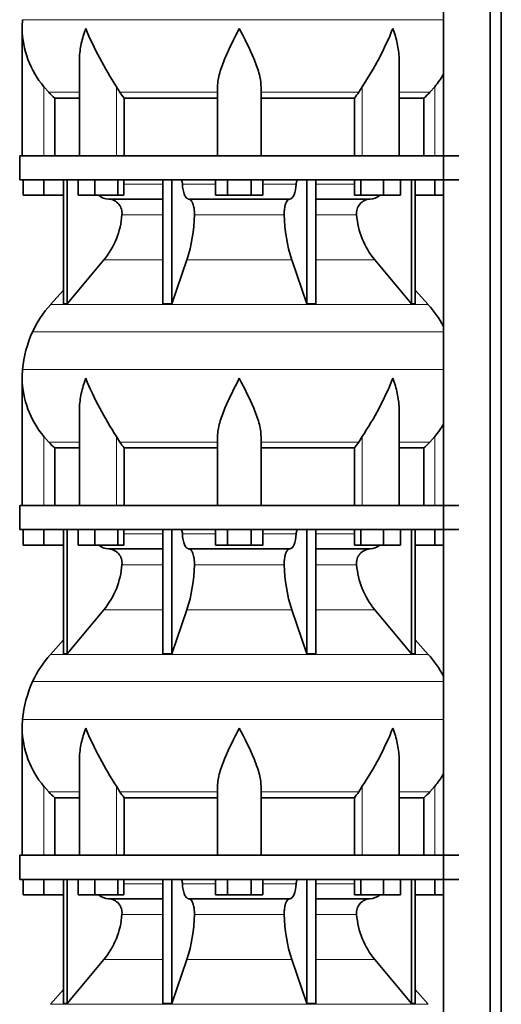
# Model space of a CAD drawing. Header units: millimetres. Extents: x 166 to 762, y -3522 to 2287.
# Tile 21 of 27: x 171 to 371, y 693 to 1101. Entities that reach past the tile are written whole.
import ezdxf

# ---------------------------------------------------------------- set-up
doc = ezdxf.new("R2010")
doc.units = ezdxf.units.MM
doc.layers.add('LOW_134-17', color=7, linetype='Continuous')
doc.layers.add('VSI134_DIFFUSORE', color=7, linetype='Continuous')

# ---------------------------------------------------------------- blocks, each defined once
blk = doc.blocks.new('SE')
at = {"layer": 'LOW_134-17', "color": 7, "linetype": 'Continuous', "lineweight": 35}
for p, q in [((346.64, 1789.68), (346.64, -691.82)), ((366.02, -691.82), (366.02, 1789.68)), ((370.57, -691.82), (370.57, 1789.68)), ((346.57, 1179.68), (346.57, 1044.68)), ((346.57, 1034.68), (346.57, 899.68)), ((346.57, 889.68), (346.57, 754.68)), ((346.57, 744.68), (346.57, 609.68))]:
    blk.add_line(p, q, dxfattribs=at)
at = {"layer": 'VSI134_DIFFUSORE', "color": 4, "linetype": 'Continuous', "lineweight": 9}
for p, q in [((172.18, 1101.04), (346.57, 1101.04)), ((181.01, 1044.68), (181.01, 1073.28)), ((183.02, 1070.98), (195.73, 1070.98)), ((211.09, 1044.68), (211.09, 1073.28)), ((212.52, 1070.98), (253.01, 1070.98)), ((271.01, 1070.98), (311.5, 1070.98)), ((312.92, 1044.68), (312.92, 1073.28)), ((328.28, 1070.98), (340.99, 1070.98)), ((343.01, 1044.68), (343.01, 1073.28)), ((214.21, 1032.91), (230.31, 1032.91)), ((238.43, 1032.91), (252.19, 1032.91)), ((271.82, 1032.91), (285.58, 1032.91)), ((293.7, 1032.91), (309.8, 1032.91)), ((230.31, 1020.14), (213.38, 1020.14)), ((280.62, 1020.14), (243.39, 1020.14)), ((310.63, 1020.14), (293.7, 1020.14)), ((205.86, 1001.44), (230.31, 1001.44)), ((240.28, 1001.44), (283.73, 1001.44)), ((293.7, 1001.44), (318.15, 1001.44)), ((183.71, 982.93), (340.3, 982.93)), ((346.57, 971.67), (176.34, 971.67)), ((172.18, 956.04), (346.57, 956.04)), ((181.01, 899.68), (181.01, 928.28)), ((211.09, 899.68), (211.09, 928.28)), ((312.92, 899.68), (312.92, 928.28)), ((343.01, 899.68), (343.01, 928.28)), ((183.02, 925.98), (195.73, 925.98)), ((212.52, 925.98), (253.01, 925.98)), ((271.01, 925.98), (311.5, 925.98)), ((328.28, 925.98), (340.99, 925.98)), ((214.21, 887.91), (230.31, 887.91)), ((238.43, 887.91), (252.19, 887.91)), ((271.82, 887.91), (285.58, 887.91)), ((293.7, 887.91), (309.8, 887.91)), ((230.31, 875.14), (213.38, 875.14)), ((280.62, 875.14), (243.39, 875.14)), ((310.63, 875.14), (293.7, 875.14)), ((205.86, 856.44), (230.31, 856.44)), ((240.28, 856.44), (283.73, 856.44)), ((293.7, 856.44), (318.15, 856.44)), ((183.71, 837.93), (340.3, 837.93)), ((346.57, 826.67), (176.34, 826.67)), ((172.18, 811.04), (346.57, 811.04)), ((181.01, 754.68), (181.01, 783.28)), ((183.02, 780.98), (195.73, 780.98)), ((211.09, 754.68), (211.09, 783.28)), ((212.52, 780.98), (253.01, 780.98)), ((271.01, 780.98), (311.5, 780.98)), ((312.92, 754.68), (312.92, 783.28)), ((328.28, 780.98), (340.99, 780.98)), ((343.01, 754.68), (343.01, 783.28)), ((214.21, 742.91), (230.31, 742.91)), ((238.43, 742.91), (252.19, 742.91)), ((271.82, 742.91), (285.58, 742.91)), ((293.7, 742.91), (309.8, 742.91)), ((230.31, 730.14), (213.38, 730.14)), ((280.62, 730.14), (243.39, 730.14)), ((310.63, 730.14), (293.7, 730.14)), ((205.86, 711.44), (230.31, 711.44)), ((240.28, 711.44), (283.73, 711.44)), ((293.7, 711.44), (318.15, 711.44)), ((183.71, 692.93), (340.3, 692.93))]:
    blk.add_line(p, q, dxfattribs=at)
at = {"layer": 'VSI134_DIFFUSORE', "color": 7, "linetype": 'Continuous', "lineweight": 35}
for p, q in [((172.01, 1097.42), (172.01, 1044.68)), ((195.73, 1084.04), (195.73, 1044.68)), ((328.28, 1044.68), (328.28, 1084.04)), ((183.02, 1070.98), (181.01, 1073.28)), ((212.52, 1070.98), (211.09, 1073.28)), ((253.01, 1044.68), (253.01, 1073.28)), ((271.01, 1044.68), (271.01, 1073.28)), ((312.92, 1073.28), (311.5, 1070.98)), ((343.01, 1073.28), (340.99, 1070.98)), ((185.53, 1068.54), (195.73, 1068.54)), ((185.53, 1044.68), (185.53, 1068.54)), ((214.3, 1068.54), (253.01, 1068.54)), ((214.3, 1044.68), (214.3, 1068.54)), ((271.01, 1068.54), (309.72, 1068.54)), ((309.72, 1068.54), (309.72, 1044.68)), ((328.28, 1068.54), (338.48, 1068.54)), ((338.48, 1068.54), (338.48, 1044.68)), ((353.01, 1044.68), (171.01, 1044.68)), ((171.01, 1044.68), (171.01, 1034.68)), ((171.01, 1034.68), (353.01, 1034.68)), ((172.51, 1028.28), (172.51, 1034.68)), ((172.51, 1028.28), (172.51, 1034.68)), ((181.01, 1028.28), (181.01, 1034.68)), ((189.18, 1034.68), (189.18, 983.23)), ((190.71, 1034.68), (190.71, 983.23)), ((195.25, 1028.28), (195.25, 1034.68)), ((202.19, 1028.28), (202.19, 1034.68)), ((211.67, 1028.28), (211.67, 1034.68)), ((214.21, 1028.28), (214.21, 1034.68)), ((230.31, 1034.68), (230.31, 983.23)), ((234, 1034.68), (234, 983.23)), ((252.19, 1028.28), (252.19, 1034.68)), ((257.1, 1028.28), (257.1, 1034.68)), ((266.91, 1028.28), (266.91, 1034.68)), ((271.82, 1028.28), (271.82, 1034.68)), ((290.01, 1034.68), (290.01, 983.23)), ((293.7, 1034.68), (293.7, 983.23)), ((309.8, 1028.28), (309.8, 1034.68)), ((312.34, 1028.28), (312.34, 1034.68)), ((321.82, 1028.28), (321.82, 1034.68)), ((328.76, 1028.28), (328.76, 1034.68)), ((333.3, 1034.68), (333.3, 983.23)), ((334.83, 1034.68), (334.83, 983.23)), ((343.01, 1028.28), (343.01, 1034.68)), ((181.01, 1028.28), (172.51, 1028.28)), ((189.18, 1028.28), (181.01, 1028.28)), ((202.19, 1028.28), (195.25, 1028.28)), ((211.67, 1028.28), (202.19, 1028.28)), ((207.83, 1026.68), (230.31, 1026.68)), ((214.21, 1028.28), (211.67, 1028.28)), ((241.1, 1026.68), (282.91, 1026.68)), ((257.1, 1028.28), (252.19, 1028.28)), ((266.91, 1028.28), (257.1, 1028.28)), ((271.82, 1028.28), (266.91, 1028.28)), ((293.7, 1026.68), (316.18, 1026.68)), ((312.34, 1028.28), (309.8, 1028.28)), ((321.82, 1028.28), (312.34, 1028.28)), ((328.76, 1028.28), (321.82, 1028.28)), ((343.01, 1028.28), (334.83, 1028.28)), ((346.57, 1028.28), (343.01, 1028.28)), ((190.71, 983.23), (205.86, 1001.44)), ((234, 983.23), (240.28, 1001.44)), ((283.73, 1001.44), (290.01, 983.23)), ((318.15, 1001.44), (333.3, 983.23)), ((189.18, 989), (183.71, 982.93)), ((340.3, 982.93), (334.83, 989)), ((189.18, 983.23), (190.71, 983.23)), ((230.31, 983.23), (234, 983.23)), ((290.01, 983.23), (293.7, 983.23)), ((333.3, 983.23), (334.83, 983.23)), ((172.01, 952.42), (172.01, 899.68)), ((195.73, 939.04), (195.73, 899.68)), ((328.28, 899.68), (328.28, 939.04)), ((183.02, 925.98), (181.01, 928.28)), ((212.52, 925.98), (211.09, 928.28)), ((253.01, 899.68), (253.01, 928.28)), ((271.01, 899.68), (271.01, 928.28)), ((312.92, 928.28), (311.5, 925.98)), ((343.01, 928.28), (340.99, 925.98)), ((185.53, 923.54), (195.73, 923.54)), ((185.53, 899.68), (185.53, 923.54)), ((214.3, 923.54), (253.01, 923.54)), ((214.3, 899.68), (214.3, 923.54)), ((271.01, 923.54), (309.72, 923.54)), ((309.72, 923.54), (309.72, 899.68)), ((328.28, 923.54), (338.48, 923.54)), ((338.48, 923.54), (338.48, 899.68)), ((353.01, 899.68), (171.01, 899.68)), ((171.01, 899.68), (171.01, 889.68)), ((171.01, 889.68), (353.01, 889.68)), ((172.51, 883.28), (172.51, 889.68)), ((172.51, 883.28), (172.51, 889.68)), ((181.01, 883.28), (181.01, 889.68)), ((189.18, 889.68), (189.18, 838.23)), ((190.71, 889.68), (190.71, 838.23)), ((195.25, 883.28), (195.25, 889.68)), ((202.19, 883.28), (202.19, 889.68)), ((211.67, 883.28), (211.67, 889.68)), ((214.21, 883.28), (214.21, 889.68)), ((230.31, 889.68), (230.31, 838.23)), ((234, 889.68), (234, 838.23)), ((252.19, 883.28), (252.19, 889.68)), ((257.1, 883.28), (257.1, 889.68)), ((266.91, 883.28), (266.91, 889.68)), ((271.82, 883.28), (271.82, 889.68)), ((290.01, 889.68), (290.01, 838.23)), ((293.7, 889.68), (293.7, 838.23)), ((309.8, 883.28), (309.8, 889.68)), ((312.34, 883.28), (312.34, 889.68)), ((321.82, 883.28), (321.82, 889.68)), ((328.76, 883.28), (328.76, 889.68)), ((333.3, 889.68), (333.3, 838.23)), ((334.83, 889.68), (334.83, 838.23)), ((343.01, 883.28), (343.01, 889.68)), ((181.01, 883.28), (172.51, 883.28)), ((189.18, 883.28), (181.01, 883.28)), ((202.19, 883.28), (195.25, 883.28)), ((211.67, 883.28), (202.19, 883.28)), ((207.83, 881.68), (230.31, 881.68)), ((214.21, 883.28), (211.67, 883.28)), ((241.1, 881.68), (282.91, 881.68)), ((257.1, 883.28), (252.19, 883.28)), ((266.91, 883.28), (257.1, 883.28)), ((271.82, 883.28), (266.91, 883.28)), ((293.7, 881.68), (316.18, 881.68)), ((312.34, 883.28), (309.8, 883.28)), ((321.82, 883.28), (312.34, 883.28)), ((328.76, 883.28), (321.82, 883.28)), ((343.01, 883.28), (334.83, 883.28)), ((346.57, 883.28), (343.01, 883.28)), ((190.71, 838.23), (205.86, 856.44)), ((234, 838.23), (240.28, 856.44)), ((283.73, 856.44), (290.01, 838.23)), ((318.15, 856.44), (333.3, 838.23)), ((189.18, 844), (183.71, 837.93)), ((340.3, 837.93), (334.83, 844)), ((189.18, 838.23), (190.71, 838.23)), ((230.31, 838.23), (234, 838.23)), ((290.01, 838.23), (293.7, 838.23)), ((333.3, 838.23), (334.83, 838.23)), ((172.01, 807.42), (172.01, 754.68)), ((195.73, 794.04), (195.73, 754.68)), ((328.28, 754.68), (328.28, 794.04)), ((183.02, 780.98), (181.01, 783.28)), ((212.52, 780.98), (211.09, 783.28)), ((253.01, 754.68), (253.01, 783.28)), ((271.01, 754.68), (271.01, 783.28)), ((312.92, 783.28), (311.5, 780.98)), ((343.01, 783.28), (340.99, 780.98)), ((185.53, 778.54), (195.73, 778.54)), ((185.53, 754.68), (185.53, 778.54)), ((214.3, 778.54), (253.01, 778.54)), ((214.3, 754.68), (214.3, 778.54)), ((271.01, 778.54), (309.72, 778.54)), ((309.72, 778.54), (309.72, 754.68)), ((328.28, 778.54), (338.48, 778.54)), ((338.48, 778.54), (338.48, 754.68)), ((353.01, 754.68), (171.01, 754.68)), ((171.01, 754.68), (171.01, 744.68)), ((171.01, 744.68), (353.01, 744.68)), ((172.51, 738.28), (172.51, 744.68)), ((172.51, 738.28), (172.51, 744.68)), ((181.01, 738.28), (181.01, 744.68)), ((189.18, 744.68), (189.18, 693.23)), ((190.71, 744.68), (190.71, 693.23)), ((195.25, 738.28), (195.25, 744.68)), ((202.19, 738.28), (202.19, 744.68)), ((211.67, 738.28), (211.67, 744.68)), ((214.21, 738.28), (214.21, 744.68)), ((230.31, 744.68), (230.31, 693.23)), ((234, 744.68), (234, 693.23)), ((252.19, 738.28), (252.19, 744.68)), ((257.1, 738.28), (257.1, 744.68)), ((266.91, 738.28), (266.91, 744.68)), ((271.82, 738.28), (271.82, 744.68)), ((290.01, 744.68), (290.01, 693.23)), ((293.7, 744.68), (293.7, 693.23)), ((309.8, 738.28), (309.8, 744.68)), ((312.34, 738.28), (312.34, 744.68)), ((321.82, 738.28), (321.82, 744.68)), ((328.76, 738.28), (328.76, 744.68)), ((333.3, 744.68), (333.3, 693.23)), ((334.83, 744.68), (334.83, 693.23)), ((343.01, 738.28), (343.01, 744.68)), ((181.01, 738.28), (172.51, 738.28)), ((189.18, 738.28), (181.01, 738.28)), ((202.19, 738.28), (195.25, 738.28)), ((211.67, 738.28), (202.19, 738.28)), ((207.83, 736.68), (230.31, 736.68)), ((214.21, 738.28), (211.67, 738.28)), ((241.1, 736.68), (282.91, 736.68)), ((257.1, 738.28), (252.19, 738.28)), ((266.91, 738.28), (257.1, 738.28)), ((271.82, 738.28), (266.91, 738.28)), ((293.7, 736.68), (316.18, 736.68)), ((312.34, 738.28), (309.8, 738.28)), ((321.82, 738.28), (312.34, 738.28)), ((328.76, 738.28), (321.82, 738.28)), ((343.01, 738.28), (334.83, 738.28)), ((346.57, 738.28), (343.01, 738.28)), ((190.71, 693.23), (205.86, 711.44)), ((234, 693.23), (240.28, 711.44)), ((283.73, 711.44), (290.01, 693.23)), ((318.15, 711.44), (333.3, 693.23)), ((189.18, 699), (183.71, 692.93)), ((340.3, 692.93), (334.83, 699)), ((189.18, 693.23), (190.71, 693.23)), ((230.31, 693.23), (234, 693.23)), ((290.01, 693.23), (293.7, 693.23)), ((333.3, 693.23), (334.83, 693.23))]:
    blk.add_line(p, q, dxfattribs=at)
for centre, radius, start, end in [((210.51, 1097.41), 38.5, 174.5826, 180.0352), ((210.7, 1098.09), 38.7, 181.0159, 219.8906), ((336.7, 1154.95), 149.83, 202.585, 213.0327), ((201.79, 1147.31), 133.53, 326.3278, 338.0546), ((313.31, 1098.09), 38.7, 320.1094, 329.446), ((245.66, 1093.22), 39.91, 213.8601, 218.2043), ((278.38, 1093.2), 39.88, 321.7938, 326.1418), ((208.06, 1033.36), 6.68, 229.5852, 268.0094), ((207.55, 1020.82), 5.87, 353.3223, 87.2173), ((316.44, 1020.84), 5.85, 92.5772, 186.8833), ((315.95, 1033.36), 6.68, 271.9979, 310.3729), ((180.07, 1022.66), 33.4, 320.5472, 355.6594), ((178.44, 1021.34), 64.97, 342.1602, 358.9354), ((347.08, 1021.59), 66.48, 181.2569, 197.6475), ((344.04, 1022.71), 33.51, 184.3996, 219.3938), ((216.41, 953.48), 44, 138, 155.5912), ((307.61, 953.48), 44, 27.6842, 42), ((220.96, 951.42), 49, 155.5912, 174.5826), ((210.51, 952.41), 38.5, 174.5826, 180.0352), ((210.7, 953.09), 38.7, 181.0159, 219.8906), ((336.7, 1009.95), 149.83, 202.585, 213.0327), ((201.79, 1002.31), 133.53, 326.3278, 338.0546), ((313.31, 953.09), 38.7, 320.1094, 329.446), ((245.66, 948.22), 39.91, 213.8601, 218.2043), ((278.38, 948.2), 39.88, 321.7938, 326.1418), ((208.06, 888.36), 6.68, 229.5852, 268.0094), ((207.55, 875.82), 5.87, 353.3223, 87.2173), ((316.44, 875.84), 5.85, 92.5772, 186.8833), ((315.95, 888.36), 6.68, 271.9979, 310.3729), ((180.07, 877.66), 33.4, 320.5472, 355.6594), ((178.44, 876.34), 64.97, 342.1602, 358.9354), ((347.08, 876.59), 66.48, 181.2569, 197.6475), ((344.04, 877.71), 33.51, 184.3996, 219.3938), ((216.41, 808.48), 44, 138, 155.5912), ((307.61, 808.48), 44, 27.6842, 42), ((220.96, 806.42), 49, 155.5912, 174.5826), ((210.51, 807.41), 38.5, 174.5826, 180.0352), ((210.7, 808.09), 38.7, 181.0159, 219.8906), ((336.7, 864.95), 149.83, 202.585, 213.0327), ((201.79, 857.31), 133.53, 326.3278, 338.0546), ((313.31, 808.09), 38.7, 320.1094, 329.446), ((245.66, 803.22), 39.91, 213.8601, 218.2043), ((278.38, 803.2), 39.88, 321.7938, 326.1418), ((208.06, 743.36), 6.68, 229.5852, 268.0094), ((207.55, 730.82), 5.87, 353.3223, 87.2173), ((316.44, 730.84), 5.85, 92.5772, 186.8833), ((315.95, 743.36), 6.68, 271.9979, 310.3729), ((180.07, 732.66), 33.4, 320.5472, 355.6594), ((178.44, 731.34), 64.97, 342.1602, 358.9354), ((347.08, 731.59), 66.48, 181.2569, 197.6475), ((344.04, 732.71), 33.51, 184.3996, 219.3938)]:
    blk.add_arc(centre, radius, start, end, dxfattribs=at)
for points, knots in [([(198.37, 1097.41), (198.27, 1097.15), (198.18, 1096.89), (198, 1096.36), (197.91, 1096.1), (197.66, 1095.32), (197.5, 1094.8), (197.04, 1093.24), (196.77, 1092.21), (196.32, 1090.13), (196.14, 1089.09), (195.87, 1087.04), (195.78, 1086.02), (195.74, 1084.68), (195.73, 1084.36), (195.73, 1084.03)], [0, 0, 0, 0, 0.03125, 0.03125, 0.0625, 0.0625, 0.125, 0.125, 0.25, 0.25, 0.375, 0.375, 0.5, 0.5, 0.5400162, 0.5400162, 0.5400162, 0.5400162]), ([(262.01, 1097.41), (259.89, 1093.26), (257.74, 1089.05), (255.2, 1082.98), (254.45, 1080.97), (253.36, 1077.01), (253.01, 1075.11), (253.01, 1073.28)], [0, 0, 0, 0, 0.5, 0.5, 0.75, 0.75, 1, 1, 1, 1]), ([(271.01, 1073.28), (271.01, 1075.11), (270.66, 1077.01), (269.56, 1080.96), (268.81, 1082.97), (266.27, 1089.05), (264.12, 1093.26), (262.01, 1097.41)], [0, 0, 0, 0, 0.25, 0.25, 0.5, 0.5, 1, 1, 1, 1]), ([(328.28, 1084.03), (328.28, 1084.37), (328.27, 1084.71), (328.19, 1087.1), (327.91, 1089.14), (327.23, 1092.22), (326.97, 1093.25), (326.52, 1094.8), (326.35, 1095.32), (326.1, 1096.1), (325.97, 1096.49), (325.83, 1096.89), (325.74, 1097.15), (325.69, 1097.28), (325.65, 1097.41)], [0.4588627, 0.4588627, 0.4588627, 0.4588627, 0.5, 0.5, 0.75, 0.75, 0.875, 0.875, 0.9375, 0.9375, 0.96875, 0.984375, 0.984375, 1, 1, 1, 1]), ([(237.67, 1034.68), (237.72, 1034.68), (237.76, 1034.67), (237.86, 1034.63), (237.9, 1034.6), (238.03, 1034.47), (238.11, 1034.34), (238.25, 1034.01), (238.31, 1033.82), (238.39, 1033.39), (238.42, 1033.15), (238.43, 1032.91)], [0, 0, 0, 0, 0.125, 0.125, 0.25, 0.25, 0.5, 0.5, 0.75, 0.75, 1, 1, 1, 1]), ([(241.1, 1026.68), (240.93, 1026.68), (240.77, 1026.72), (240.53, 1026.84), (240.45, 1026.89), (240.29, 1027), (240.22, 1027.07), (239.99, 1027.29), (239.84, 1027.48), (239.56, 1027.93), (239.43, 1028.18), (239.19, 1028.74), (239.08, 1029.06), (238.88, 1029.73), (238.79, 1030.09), (238.64, 1030.84), (238.58, 1031.24), (238.48, 1032.06), (238.45, 1032.48), (238.43, 1032.91)], [0, 0, 0, 0, 0.125, 0.125, 0.1875, 0.1875, 0.25, 0.25, 0.375, 0.375, 0.5, 0.5, 0.625, 0.625, 0.75, 0.75, 0.875, 0.875, 1, 1, 1, 1]), ([(285.58, 1032.91), (285.5, 1031.2), (285.19, 1029.6), (284.21, 1027.33), (283.56, 1026.68), (282.91, 1026.68)], [0, 0, 0, 0, 0.5, 0.5, 1, 1, 1, 1]), ([(285.58, 1032.91), (285.59, 1033.15), (285.62, 1033.38), (285.68, 1033.71), (285.71, 1033.81), (285.76, 1034), (285.79, 1034.09), (285.86, 1034.26), (285.9, 1034.33), (285.98, 1034.45), (286.02, 1034.51), (286.11, 1034.6), (286.15, 1034.63), (286.25, 1034.67), (286.29, 1034.68), (286.34, 1034.68)], [0, 0, 0, 0, 0.25, 0.25, 0.375, 0.375, 0.5, 0.5, 0.625, 0.625, 0.75, 0.75, 0.875, 0.875, 1, 1, 1, 1]), ([(241.1, 1026.68), (241.18, 1026.68), (241.26, 1026.67), (241.42, 1026.63), (241.49, 1026.6), (241.73, 1026.47), (241.88, 1026.34), (242.17, 1026), (242.31, 1025.8), (242.5, 1025.44), (242.57, 1025.31), (242.69, 1025.03), (242.74, 1024.88), (242.9, 1024.42), (243, 1024.09), (243.12, 1023.55), (243.16, 1023.37), (243.22, 1022.99), (243.25, 1022.8), (243.33, 1022.21), (243.37, 1021.8), (243.41, 1020.97), (243.41, 1020.55), (243.39, 1020.14)], [0, 0, 0, 0, 0.0625, 0.0625, 0.125, 0.125, 0.25, 0.25, 0.375, 0.375, 0.4375, 0.4375, 0.5, 0.5, 0.625, 0.625, 0.6875, 0.6875, 0.75, 0.75, 0.875, 0.875, 1, 1, 1, 1]), ([(280.62, 1020.14), (280.6, 1020.55), (280.61, 1020.97), (280.63, 1021.59), (280.65, 1021.79), (280.68, 1022.2), (280.71, 1022.4), (280.78, 1022.99), (280.85, 1023.37), (280.97, 1023.91), (281.02, 1024.08), (281.11, 1024.42), (281.21, 1024.74), (281.32, 1025.03), (281.44, 1025.3), (281.51, 1025.44), (281.7, 1025.8), (281.84, 1026.01), (282.13, 1026.34), (282.29, 1026.47), (282.6, 1026.64), (282.75, 1026.68), (282.91, 1026.68)], [0, 0, 0, 0, 0.125, 0.125, 0.1875, 0.1875, 0.25, 0.25, 0.375, 0.375, 0.4375, 0.4375, 0.5, 0.5625, 0.5625, 0.625, 0.625, 0.75, 0.75, 0.875, 0.875, 1, 1, 1, 1]), ([(198.37, 952.41), (198.27, 952.15), (198.18, 951.89), (198, 951.36), (197.91, 951.1), (197.66, 950.32), (197.5, 949.8), (197.04, 948.24), (196.77, 947.21), (196.32, 945.13), (196.14, 944.09), (195.87, 942.04), (195.78, 941.02), (195.74, 939.68), (195.73, 939.36), (195.73, 939.03)], [0, 0, 0, 0, 0.03125, 0.03125, 0.0625, 0.0625, 0.125, 0.125, 0.25, 0.25, 0.375, 0.375, 0.5, 0.5, 0.5400162, 0.5400162, 0.5400162, 0.5400162]), ([(262.01, 952.41), (259.89, 948.26), (257.74, 944.05), (255.2, 937.98), (254.45, 935.97), (253.36, 932.01), (253.01, 930.11), (253.01, 928.28)], [0, 0, 0, 0, 0.5, 0.5, 0.75, 0.75, 1, 1, 1, 1]), ([(271.01, 928.28), (271.01, 930.11), (270.66, 932.01), (269.56, 935.96), (268.81, 937.97), (266.27, 944.05), (264.12, 948.26), (262.01, 952.41)], [0, 0, 0, 0, 0.25, 0.25, 0.5, 0.5, 1, 1, 1, 1]), ([(328.28, 939.03), (328.28, 939.37), (328.27, 939.71), (328.19, 942.1), (327.91, 944.14), (327.23, 947.22), (326.97, 948.25), (326.52, 949.8), (326.35, 950.32), (326.1, 951.1), (325.97, 951.49), (325.83, 951.89), (325.74, 952.15), (325.69, 952.28), (325.65, 952.41)], [0.4588627, 0.4588627, 0.4588627, 0.4588627, 0.5, 0.5, 0.75, 0.75, 0.875, 0.875, 0.9375, 0.9375, 0.96875, 0.984375, 0.984375, 1, 1, 1, 1]), ([(237.67, 889.68), (237.72, 889.68), (237.76, 889.67), (237.86, 889.63), (237.9, 889.6), (238.03, 889.47), (238.11, 889.34), (238.25, 889.01), (238.31, 888.82), (238.39, 888.39), (238.42, 888.15), (238.43, 887.91)], [0, 0, 0, 0, 0.125, 0.125, 0.25, 0.25, 0.5, 0.5, 0.75, 0.75, 1, 1, 1, 1]), ([(241.1, 881.68), (240.93, 881.68), (240.77, 881.72), (240.53, 881.84), (240.45, 881.89), (240.29, 882), (240.22, 882.07), (239.99, 882.29), (239.84, 882.48), (239.56, 882.93), (239.43, 883.18), (239.19, 883.74), (239.08, 884.06), (238.88, 884.73), (238.79, 885.09), (238.64, 885.84), (238.58, 886.24), (238.48, 887.06), (238.45, 887.48), (238.43, 887.91)], [0, 0, 0, 0, 0.125, 0.125, 0.1875, 0.1875, 0.25, 0.25, 0.375, 0.375, 0.5, 0.5, 0.625, 0.625, 0.75, 0.75, 0.875, 0.875, 1, 1, 1, 1]), ([(285.58, 887.91), (285.5, 886.2), (285.19, 884.6), (284.21, 882.33), (283.56, 881.68), (282.91, 881.68)], [0, 0, 0, 0, 0.5, 0.5, 1, 1, 1, 1]), ([(285.58, 887.91), (285.59, 888.15), (285.62, 888.38), (285.68, 888.71), (285.71, 888.81), (285.76, 889), (285.79, 889.09), (285.86, 889.26), (285.9, 889.33), (285.98, 889.45), (286.02, 889.51), (286.11, 889.6), (286.15, 889.63), (286.25, 889.67), (286.29, 889.68), (286.34, 889.68)], [0, 0, 0, 0, 0.25, 0.25, 0.375, 0.375, 0.5, 0.5, 0.625, 0.625, 0.75, 0.75, 0.875, 0.875, 1, 1, 1, 1]), ([(241.1, 881.68), (241.18, 881.68), (241.26, 881.67), (241.42, 881.63), (241.49, 881.6), (241.73, 881.47), (241.88, 881.34), (242.17, 881), (242.31, 880.8), (242.5, 880.44), (242.57, 880.31), (242.69, 880.03), (242.74, 879.88), (242.9, 879.42), (243, 879.09), (243.12, 878.55), (243.16, 878.37), (243.22, 877.99), (243.25, 877.8), (243.33, 877.21), (243.37, 876.8), (243.41, 875.97), (243.41, 875.55), (243.39, 875.14)], [0, 0, 0, 0, 0.0625, 0.0625, 0.125, 0.125, 0.25, 0.25, 0.375, 0.375, 0.4375, 0.4375, 0.5, 0.5, 0.625, 0.625, 0.6875, 0.6875, 0.75, 0.75, 0.875, 0.875, 1, 1, 1, 1]), ([(280.62, 875.14), (280.6, 875.55), (280.61, 875.97), (280.63, 876.59), (280.65, 876.79), (280.68, 877.2), (280.71, 877.4), (280.78, 877.99), (280.85, 878.37), (280.97, 878.91), (281.02, 879.08), (281.11, 879.42), (281.21, 879.74), (281.32, 880.03), (281.44, 880.3), (281.51, 880.44), (281.7, 880.8), (281.84, 881.01), (282.13, 881.34), (282.29, 881.47), (282.6, 881.64), (282.75, 881.68), (282.91, 881.68)], [0, 0, 0, 0, 0.125, 0.125, 0.1875, 0.1875, 0.25, 0.25, 0.375, 0.375, 0.4375, 0.4375, 0.5, 0.5625, 0.5625, 0.625, 0.625, 0.75, 0.75, 0.875, 0.875, 1, 1, 1, 1]), ([(198.37, 807.41), (198.27, 807.15), (198.18, 806.89), (198, 806.36), (197.91, 806.1), (197.66, 805.32), (197.5, 804.8), (197.04, 803.24), (196.77, 802.21), (196.32, 800.13), (196.14, 799.09), (195.87, 797.04), (195.78, 796.02), (195.74, 794.68), (195.73, 794.36), (195.73, 794.03)], [0, 0, 0, 0, 0.03125, 0.03125, 0.0625, 0.0625, 0.125, 0.125, 0.25, 0.25, 0.375, 0.375, 0.5, 0.5, 0.5400162, 0.5400162, 0.5400162, 0.5400162]), ([(262.01, 807.41), (259.89, 803.26), (257.74, 799.05), (255.2, 792.98), (254.45, 790.97), (253.36, 787.01), (253.01, 785.11), (253.01, 783.28)], [0, 0, 0, 0, 0.5, 0.5, 0.75, 0.75, 1, 1, 1, 1]), ([(271.01, 783.28), (271.01, 785.11), (270.66, 787.01), (269.56, 790.96), (268.81, 792.97), (266.27, 799.05), (264.12, 803.26), (262.01, 807.41)], [0, 0, 0, 0, 0.25, 0.25, 0.5, 0.5, 1, 1, 1, 1]), ([(328.28, 794.03), (328.28, 794.37), (328.27, 794.71), (328.19, 797.1), (327.91, 799.14), (327.23, 802.22), (326.97, 803.25), (326.52, 804.8), (326.35, 805.32), (326.1, 806.1), (325.97, 806.49), (325.83, 806.89), (325.74, 807.15), (325.69, 807.28), (325.65, 807.41)], [0.4588627, 0.4588627, 0.4588627, 0.4588627, 0.5, 0.5, 0.75, 0.75, 0.875, 0.875, 0.9375, 0.9375, 0.96875, 0.984375, 0.984375, 1, 1, 1, 1]), ([(237.67, 744.68), (237.72, 744.68), (237.76, 744.67), (237.86, 744.63), (237.9, 744.6), (238.03, 744.47), (238.11, 744.34), (238.25, 744.01), (238.31, 743.82), (238.39, 743.39), (238.42, 743.15), (238.43, 742.91)], [0, 0, 0, 0, 0.125, 0.125, 0.25, 0.25, 0.5, 0.5, 0.75, 0.75, 1, 1, 1, 1]), ([(241.1, 736.68), (240.93, 736.68), (240.77, 736.72), (240.53, 736.84), (240.45, 736.89), (240.29, 737), (240.22, 737.07), (239.99, 737.29), (239.84, 737.48), (239.56, 737.93), (239.43, 738.18), (239.19, 738.74), (239.08, 739.06), (238.88, 739.73), (238.79, 740.09), (238.64, 740.84), (238.58, 741.24), (238.48, 742.06), (238.45, 742.48), (238.43, 742.91)], [0, 0, 0, 0, 0.125, 0.125, 0.1875, 0.1875, 0.25, 0.25, 0.375, 0.375, 0.5, 0.5, 0.625, 0.625, 0.75, 0.75, 0.875, 0.875, 1, 1, 1, 1]), ([(285.58, 742.91), (285.5, 741.2), (285.19, 739.6), (284.21, 737.33), (283.56, 736.68), (282.91, 736.68)], [0, 0, 0, 0, 0.5, 0.5, 1, 1, 1, 1]), ([(285.58, 742.91), (285.59, 743.15), (285.62, 743.38), (285.68, 743.71), (285.71, 743.81), (285.76, 744), (285.79, 744.09), (285.86, 744.26), (285.9, 744.33), (285.98, 744.45), (286.02, 744.51), (286.11, 744.6), (286.15, 744.63), (286.25, 744.67), (286.29, 744.68), (286.34, 744.68)], [0, 0, 0, 0, 0.25, 0.25, 0.375, 0.375, 0.5, 0.5, 0.625, 0.625, 0.75, 0.75, 0.875, 0.875, 1, 1, 1, 1]), ([(241.1, 736.68), (241.18, 736.68), (241.26, 736.67), (241.42, 736.63), (241.49, 736.6), (241.73, 736.47), (241.88, 736.34), (242.17, 736), (242.31, 735.8), (242.5, 735.44), (242.57, 735.31), (242.69, 735.03), (242.74, 734.88), (242.9, 734.42), (243, 734.09), (243.12, 733.55), (243.16, 733.37), (243.22, 732.99), (243.25, 732.8), (243.33, 732.21), (243.37, 731.8), (243.41, 730.97), (243.41, 730.55), (243.39, 730.14)], [0, 0, 0, 0, 0.0625, 0.0625, 0.125, 0.125, 0.25, 0.25, 0.375, 0.375, 0.4375, 0.4375, 0.5, 0.5, 0.625, 0.625, 0.6875, 0.6875, 0.75, 0.75, 0.875, 0.875, 1, 1, 1, 1]), ([(280.62, 730.14), (280.6, 730.55), (280.61, 730.97), (280.63, 731.59), (280.65, 731.79), (280.68, 732.2), (280.71, 732.4), (280.78, 732.99), (280.85, 733.37), (280.97, 733.91), (281.02, 734.08), (281.11, 734.42), (281.21, 734.74), (281.32, 735.03), (281.44, 735.3), (281.51, 735.44), (281.7, 735.8), (281.84, 736.01), (282.13, 736.34), (282.29, 736.47), (282.6, 736.64), (282.75, 736.68), (282.91, 736.68)], [0, 0, 0, 0, 0.125, 0.125, 0.1875, 0.1875, 0.25, 0.25, 0.375, 0.375, 0.4375, 0.4375, 0.5, 0.5625, 0.5625, 0.625, 0.625, 0.75, 0.75, 0.875, 0.875, 1, 1, 1, 1])]:
    blk.add_open_spline(points, degree=3, knots=knots, dxfattribs=at)
for points in [[(185.53, 1068.54), (184.66, 1069.32), (183.82, 1070.14), (183.02, 1070.98)], [(340.99, 1070.98), (340.19, 1070.14), (339.35, 1069.32), (338.48, 1068.54)], [(185.53, 923.54), (184.66, 924.32), (183.82, 925.14), (183.02, 925.98)], [(340.99, 925.98), (340.19, 925.14), (339.35, 924.32), (338.48, 923.54)], [(185.53, 778.54), (184.66, 779.32), (183.82, 780.14), (183.02, 780.98)], [(340.99, 780.98), (340.19, 780.14), (339.35, 779.32), (338.48, 778.54)]]:
    blk.add_open_spline(points, degree=3, dxfattribs=at)

msp = doc.modelspace()

# ---------------------------------------------------------------- block references
msp.add_blockref('SE', (0, 0))

doc.saveas('drawing.dxf')
